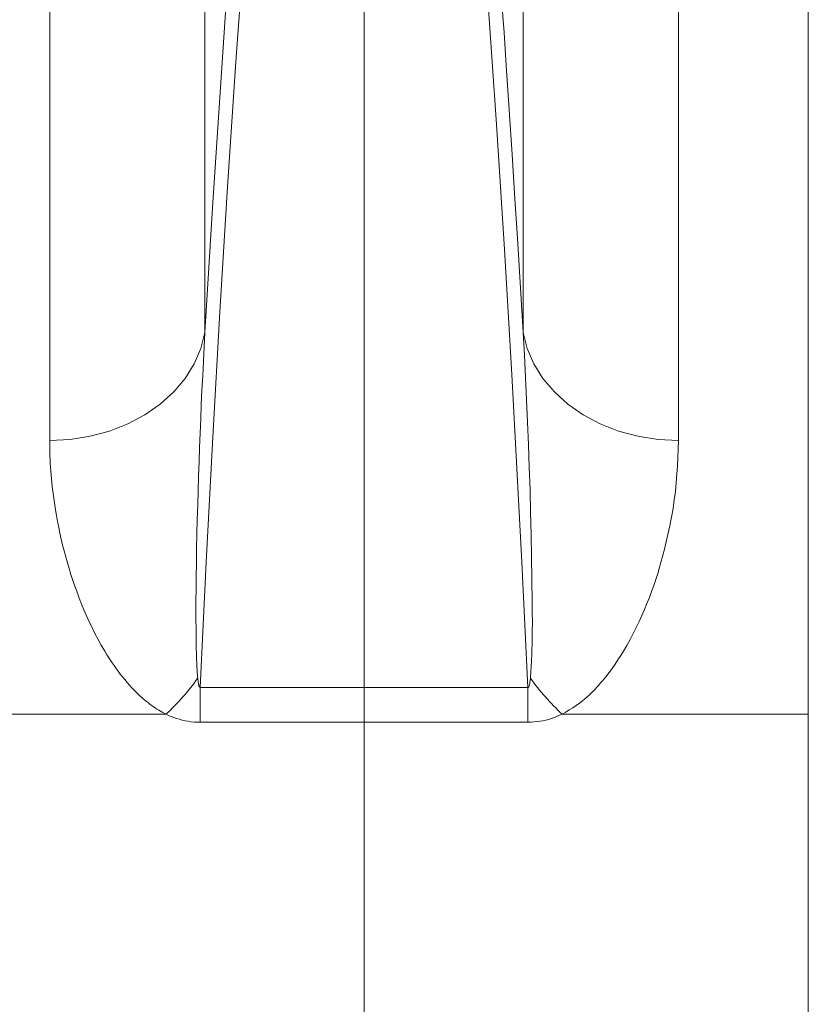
# Model space of a CAD drawing. Extents: x 193 to 943, y 26 to 526.
# Tile 163 of 207: x 369.98 to 372.75, y 118.61 to 122.06. Entities that reach past the tile are written whole.
import ezdxf

# ---------------------------------------------------------------- set-up
doc = ezdxf.new("R2010")
doc.units = 0
doc.layers.get('0').update_dxf_attribs({"lineweight": 25})
doc.layers.add('KG4_HLS_SYA', color=7, linetype='Continuous', lineweight=25)

# ---------------------------------------------------------------- blocks, each defined once
blk = doc.blocks.new('Spline-A069HXT47N', base_point=(371.8868, 119.6255))
at = {"color": 0, "lineweight": -2}
for p, q in [((372.2945, 120.5568), (372.2933, 120.5272)), ((372.2955, 120.5865), (372.2945, 120.5568)), ((372.2933, 120.5272), (372.2918, 120.4974)), ((372.2918, 120.4974), (372.29, 120.4677)), ((372.29, 120.4677), (372.2876, 120.4378)), ((372.2876, 120.4378), (372.2846, 120.4078)), ((372.2846, 120.4078), (372.2808, 120.3777)), ((372.2763, 120.3475), (372.271, 120.3171)), ((372.2808, 120.3777), (372.2763, 120.3475)), ((372.271, 120.3171), (372.2652, 120.2867)), ((372.2652, 120.2867), (372.2586, 120.2562)), ((372.2586, 120.2562), (372.2515, 120.2256)), ((372.2515, 120.2256), (372.2463, 120.2045)), ((372.2408, 120.1834), (372.2351, 120.1623)), ((372.2463, 120.2045), (372.2408, 120.1834)), ((372.229, 120.1411), (372.2225, 120.1199)), ((372.2351, 120.1623), (372.229, 120.1411)), ((372.2225, 120.1199), (372.2158, 120.0987)), ((372.2086, 120.0775), (372.2011, 120.0563)), ((372.2158, 120.0987), (372.2086, 120.0775)), ((372.2011, 120.0563), (372.1932, 120.0351)), ((372.1849, 120.0139), (372.1762, 119.9927)), ((372.1932, 120.0351), (372.1849, 120.0139)), ((372.167, 119.9716), (372.1574, 119.9505)), ((372.1762, 119.9927), (372.167, 119.9716)), ((372.1574, 119.9505), (372.1473, 119.9295)), ((372.1367, 119.9086), (372.1256, 119.8877)), ((372.1473, 119.9295), (372.1367, 119.9086)), ((372.1139, 119.8668), (372.1018, 119.8461)), ((372.1256, 119.8877), (372.1139, 119.8668)), ((372.0925, 119.831), (372.0829, 119.816)), ((372.1018, 119.8461), (372.0925, 119.831)), ((372.0729, 119.801), (372.0625, 119.7862)), ((372.0829, 119.816), (372.0729, 119.801)), ((372.0516, 119.7715), (372.0403, 119.7569)), ((372.0625, 119.7862), (372.0516, 119.7715)), ((372.0156, 119.7277), (372.0091, 119.7205)), ((372.022, 119.7349), (372.0156, 119.7277)), ((372.0283, 119.7422), (372.022, 119.7349)), ((372.0344, 119.7496), (372.0283, 119.7422)), ((372.0403, 119.7569), (372.0344, 119.7496)), ((371.9815, 119.6924), (371.9741, 119.6856)), ((371.9887, 119.6993), (371.9815, 119.6924)), ((371.9957, 119.7063), (371.9887, 119.6993)), ((372.0025, 119.7134), (371.9957, 119.7063)), ((372.0091, 119.7205), (372.0025, 119.7134)), ((371.9359, 119.656), (371.9239, 119.6482)), ((371.9474, 119.6641), (371.9359, 119.656)), ((371.9585, 119.6725), (371.9474, 119.6641)), ((371.9665, 119.6789), (371.9585, 119.6725)), ((371.9741, 119.6856), (371.9665, 119.6789)), ((371.8993, 119.633), (371.8868, 119.6255)), ((371.9117, 119.6405), (371.8993, 119.633)), ((371.9239, 119.6482), (371.9117, 119.6405))]:
    blk.add_line(p, q, dxfattribs=at)
blk = doc.blocks.new('Polylinie-A069HXWM7N', base_point=(371.7504, 120.5865))
at = {"color": 0, "lineweight": -2}
for p, q in [((371.7504, 120.9652), (371.7645, 120.9093)), ((371.7645, 120.9093), (371.7877, 120.8553)), ((371.7877, 120.8553), (371.8195, 120.8042)), ((371.8195, 120.8042), (371.8595, 120.7569)), ((371.8595, 120.7569), (371.907, 120.714)), ((371.907, 120.714), (371.961, 120.6765)), ((371.961, 120.6765), (372.0208, 120.6448)), ((372.0208, 120.6448), (372.0853, 120.6196)), ((372.0853, 120.6196), (372.1533, 120.6013)), ((372.1533, 120.6013), (372.2238, 120.5902)), ((372.2238, 120.5902), (372.2955, 120.5865))]:
    blk.add_line(p, q, dxfattribs=at)
blk = doc.blocks.new('Spline-A069HXWQ7N', base_point=(371.6603, 120.9652))
at = {"color": 0, "lineweight": -2}
for p, q in [((371.6603, 122.3356), (371.6614, 122.3212)), ((371.6614, 122.3212), (371.6624, 122.3068)), ((371.6624, 122.3068), (371.6634, 122.2924)), ((371.6634, 122.2924), (371.6645, 122.278)), ((371.6645, 122.278), (371.6655, 122.2636)), ((371.6655, 122.2636), (371.6665, 122.2492)), ((371.6665, 122.2492), (371.6706, 122.1916)), ((371.6706, 122.1916), (371.6747, 122.1339)), ((371.6747, 122.1339), (371.6787, 122.0763)), ((371.6787, 122.0763), (371.6828, 122.0187)), ((371.6828, 122.0187), (371.6867, 121.9611)), ((371.6867, 121.9611), (371.6907, 121.9034)), ((371.6907, 121.9034), (371.7011, 121.7471)), ((371.7011, 121.7471), (371.7113, 121.5907)), ((371.7113, 121.5907), (371.7212, 121.4344)), ((371.7212, 121.4344), (371.731, 121.278)), ((371.731, 121.278), (371.7407, 121.1216)), ((371.7407, 121.1216), (371.7504, 120.9652))]:
    blk.add_line(p, q, dxfattribs=at)
blk = doc.blocks.new('Spline-A069HXXW7N', base_point=(371.7668, 119.7194))
at = {"color": 0, "lineweight": -2}
for p, q in [((371.7704, 119.7229), (371.7711, 119.725)), ((371.7711, 119.725), (371.7718, 119.7271)), ((371.7718, 119.7271), (371.7723, 119.7293)), ((371.7723, 119.7293), (371.7728, 119.7315)), ((371.7728, 119.7315), (371.7731, 119.7336)), ((371.7731, 119.7336), (371.7735, 119.7358)), ((371.7735, 119.7358), (371.7739, 119.7385)), ((371.7739, 119.7385), (371.7742, 119.7411)), ((371.7742, 119.7411), (371.7745, 119.7438)), ((371.7745, 119.7438), (371.7749, 119.7464)), ((371.7749, 119.7464), (371.7752, 119.7491)), ((371.7752, 119.7491), (371.7755, 119.7517)), ((371.7668, 119.7195), (371.7669, 119.7195)), ((371.7669, 119.7195), (371.767, 119.7195)), ((371.767, 119.7195), (371.7671, 119.7194)), ((371.7671, 119.7194), (371.7672, 119.7194)), ((371.7672, 119.7194), (371.7673, 119.7194)), ((371.7673, 119.7194), (371.7674, 119.7194)), ((371.7674, 119.7194), (371.7674, 119.7194)), ((371.7674, 119.7194), (371.7675, 119.7194)), ((371.7675, 119.7194), (371.7676, 119.7194)), ((371.7676, 119.7194), (371.7677, 119.7194)), ((371.7677, 119.7194), (371.7678, 119.7195)), ((371.7677, 119.7194), (371.7677, 119.7194)), ((371.7678, 119.7195), (371.7679, 119.7195)), ((371.7679, 119.7195), (371.768, 119.7195)), ((371.768, 119.7195), (371.7681, 119.7196)), ((371.7681, 119.7196), (371.7682, 119.7197)), ((371.7681, 119.7196), (371.7681, 119.7196)), ((371.7682, 119.7197), (371.7683, 119.7197)), ((371.7683, 119.7197), (371.7684, 119.7198)), ((371.7684, 119.7198), (371.7685, 119.7199)), ((371.7685, 119.7199), (371.7686, 119.72)), ((371.7686, 119.72), (371.7688, 119.7201)), ((371.7688, 119.7201), (371.7689, 119.7202)), ((371.7689, 119.7202), (371.769, 119.7203)), ((371.769, 119.7203), (371.7693, 119.7207)), ((371.7693, 119.7207), (371.7695, 119.7211)), ((371.7695, 119.7211), (371.7698, 119.7215)), ((371.7698, 119.7215), (371.77, 119.722)), ((371.77, 119.722), (371.7702, 119.7224)), ((371.7702, 119.7224), (371.7704, 119.7229))]:
    blk.add_line(p, q, dxfattribs=at)
blk = doc.blocks.new('Spline-A069HXXY7N', base_point=(371.7504, 119.7517))
at = {"color": 0, "lineweight": -2}
for p, q in [((371.7543, 120.8865), (371.7504, 120.9652)), ((371.7581, 120.8077), (371.7543, 120.8865)), ((371.7619, 120.729), (371.7581, 120.8077)), ((371.7654, 120.6502), (371.7619, 120.729)), ((371.7686, 120.5714), (371.7654, 120.6502)), ((371.7716, 120.4925), (371.7686, 120.5714)), ((371.7741, 120.4137), (371.7716, 120.4925)), ((371.7763, 120.3348), (371.7741, 120.4137)), ((371.7781, 120.2558), (371.7763, 120.3348)), ((371.7796, 120.1769), (371.7781, 120.2558)), ((371.7808, 120.0978), (371.7796, 120.1769)), ((371.7817, 120.0188), (371.7808, 120.0978)), ((371.782, 119.9835), (371.7817, 120.0188)), ((371.7822, 119.9483), (371.782, 119.9835)), ((371.7821, 119.9131), (371.7822, 119.9483)), ((371.7816, 119.8779), (371.7821, 119.9131)), ((371.7807, 119.8427), (371.7816, 119.8779)), ((371.7791, 119.8075), (371.7807, 119.8427)), ((371.778, 119.7889), (371.7786, 119.7982)), ((371.7786, 119.7982), (371.7791, 119.8075)), ((371.7755, 119.7517), (371.7761, 119.761)), ((371.7761, 119.761), (371.7768, 119.7703)), ((371.7768, 119.7703), (371.7774, 119.7796)), ((371.7774, 119.7796), (371.778, 119.7889))]:
    blk.add_line(p, q, dxfattribs=at)
blk = doc.blocks.new('Spline-A069HXY07N', base_point=(371.6107, 119.7195))
at = {"color": 0, "lineweight": -2}
for p, q in [((371.626, 122.1355), (371.6108, 122.355)), ((371.641, 121.9159), (371.626, 122.1355)), ((371.6559, 121.6964), (371.641, 121.9159)), ((371.6703, 121.4768), (371.6559, 121.6964)), ((371.6843, 121.2572), (371.6703, 121.4768)), ((371.6977, 121.0376), (371.6843, 121.2572)), ((371.7103, 120.8179), (371.6977, 121.0376)), ((371.7224, 120.5983), (371.7103, 120.8179)), ((371.7339, 120.3786), (371.7224, 120.5983)), ((371.7451, 120.1589), (371.7339, 120.3786)), ((371.756, 119.9392), (371.7451, 120.1589)), ((371.7668, 119.7195), (371.756, 119.9392))]:
    blk.add_line(p, q, dxfattribs=at)
blk = doc.blocks.new('Kreis-A069HXY47N', base_point=(371.7755, 119.6255))
at = {"color": 0, "lineweight": -2}
blk.add_ellipse((372.4941, 120.2732), major_axis=(-0.7186, -0.5215), ratio=1, start_param=0, end_param=0.189857, dxfattribs=at)
blk = doc.blocks.new('Spline-A069HXYI7N', base_point=(371.7668, 119.5969))
at = {"color": 0, "lineweight": -2}
for p, q in [((371.8775, 119.6214), (371.868, 119.6175)), ((371.8868, 119.6255), (371.8775, 119.6214)), ((371.7775, 119.5976), (371.7668, 119.5969)), ((371.788, 119.5985), (371.7775, 119.5976)), ((371.7985, 119.5995), (371.788, 119.5985)), ((371.8088, 119.6008), (371.7985, 119.5995)), ((371.819, 119.6024), (371.8088, 119.6008)), ((371.829, 119.6044), (371.819, 119.6024)), ((371.8391, 119.6071), (371.829, 119.6044)), ((371.8489, 119.6102), (371.8391, 119.6071)), ((371.8585, 119.6137), (371.8489, 119.6102)), ((371.868, 119.6175), (371.8585, 119.6137))]:
    blk.add_line(p, q, dxfattribs=at)
blk = doc.blocks.new('Spline-A069HYA67N', base_point=(370.632, 120.9652))
at = {"color": 0, "lineweight": -2}
for p, q in [((370.7059, 122.1073), (370.7221, 122.3356)), ((370.6901, 121.8789), (370.7059, 122.1073)), ((370.6748, 121.6505), (370.6901, 121.8789)), ((370.6601, 121.4221), (370.6748, 121.6505)), ((370.6458, 121.1937), (370.6601, 121.4221)), ((370.6321, 120.9652), (370.6458, 121.1937))]:
    blk.add_line(p, q, dxfattribs=at)
blk = doc.blocks.new('Polylinie-A069HYAI7N', base_point=(370.0869, 120.5865))
at = {"color": 0, "lineweight": -2}
for p, q in [((370.6321, 120.9652), (370.6179, 120.9093)), ((370.6179, 120.9093), (370.5947, 120.8553)), ((370.5947, 120.8553), (370.5629, 120.8042)), ((370.5629, 120.8042), (370.5229, 120.7569)), ((370.5229, 120.7569), (370.4754, 120.714)), ((370.4754, 120.714), (370.4214, 120.6765)), ((370.4214, 120.6765), (370.3616, 120.6448)), ((370.3616, 120.6448), (370.2971, 120.6196)), ((370.1586, 120.5902), (370.0869, 120.5865)), ((370.2291, 120.6013), (370.1586, 120.5902)), ((370.2971, 120.6196), (370.2291, 120.6013))]:
    blk.add_line(p, q, dxfattribs=at)
blk = doc.blocks.new('Spline-A069HYAK7N', base_point=(370.0869, 119.6255))
at = {"color": 0, "lineweight": -2}
for p, q in [((370.0875, 120.5464), (370.0869, 120.5865)), ((370.0891, 120.5061), (370.0875, 120.5464)), ((370.092, 120.4657), (370.0891, 120.5061)), ((370.0959, 120.425), (370.092, 120.4657)), ((370.101, 120.3842), (370.0959, 120.425)), ((370.1072, 120.3431), (370.101, 120.3842)), ((370.1107, 120.3225), (370.1072, 120.3431)), ((370.1144, 120.3019), (370.1107, 120.3225)), ((370.1185, 120.2813), (370.1144, 120.3019)), ((370.1228, 120.2607), (370.1185, 120.2813)), ((370.1275, 120.24), (370.1228, 120.2607)), ((370.1324, 120.2193), (370.1275, 120.24)), ((370.1376, 120.1987), (370.1324, 120.2193)), ((370.1431, 120.178), (370.1376, 120.1987)), ((370.1489, 120.1573), (370.1431, 120.178)), ((370.1551, 120.1366), (370.1489, 120.1573)), ((370.1615, 120.1159), (370.1551, 120.1366)), ((370.1683, 120.0951), (370.1615, 120.1159)), ((370.1754, 120.0744), (370.1683, 120.0951)), ((370.1828, 120.0537), (370.1754, 120.0744)), ((370.1906, 120.033), (370.1828, 120.0537)), ((370.1988, 120.0122), (370.1906, 120.033)), ((370.2073, 119.9915), (370.1988, 120.0122)), ((370.2163, 119.9708), (370.2073, 119.9915)), ((370.2257, 119.9501), (370.2163, 119.9708)), ((370.2356, 119.9294), (370.2257, 119.9501)), ((370.2459, 119.9087), (370.2356, 119.9294)), ((370.2567, 119.8881), (370.2459, 119.9087)), ((370.2682, 119.8675), (370.2567, 119.8881)), ((370.2802, 119.8469), (370.2682, 119.8675)), ((370.2864, 119.8367), (370.2802, 119.8469)), ((370.2928, 119.8265), (370.2864, 119.8367)), ((370.2994, 119.8163), (370.2928, 119.8265)), ((370.3061, 119.8062), (370.2994, 119.8163)), ((370.313, 119.7961), (370.3061, 119.8062)), ((370.32, 119.7861), (370.313, 119.7961)), ((370.3273, 119.7762), (370.32, 119.7861)), ((370.3347, 119.7663), (370.3273, 119.7762)), ((370.3424, 119.7565), (370.3347, 119.7663)), ((370.3503, 119.7468), (370.3424, 119.7565)), ((370.3585, 119.7372), (370.3503, 119.7468)), ((370.3668, 119.7276), (370.3585, 119.7372)), ((370.3755, 119.7181), (370.3668, 119.7276)), ((370.3845, 119.7088), (370.3755, 119.7181)), ((370.3937, 119.6995), (370.3845, 119.7088)), ((370.4034, 119.6904), (370.3937, 119.6995)), ((370.4134, 119.6814), (370.4034, 119.6904)), ((370.4238, 119.6725), (370.4134, 119.6814)), ((370.4292, 119.6682), (370.4238, 119.6725)), ((370.4346, 119.6639), (370.4292, 119.6682)), ((370.4402, 119.6597), (370.4346, 119.6639)), ((370.4459, 119.6555), (370.4402, 119.6597)), ((370.4516, 119.6515), (370.4459, 119.6555)), ((370.4575, 119.6475), (370.4516, 119.6515)), ((370.4635, 119.6436), (370.4575, 119.6475)), ((370.4697, 119.6398), (370.4635, 119.6436)), ((370.4759, 119.636), (370.4697, 119.6398)), ((370.4823, 119.6324), (370.4759, 119.636)), ((370.4889, 119.6289), (370.4823, 119.6324)), ((370.4956, 119.6255), (370.4889, 119.6289))]:
    blk.add_line(p, q, dxfattribs=at)
blk = doc.blocks.new('Spline-A069HYDO7N', base_point=(370.6006, 119.7517))
at = {"color": 0, "lineweight": -2}
for p, q in [((370.6321, 120.9652), (370.6293, 120.9148)), ((370.6293, 120.9148), (370.6267, 120.8644)), ((370.6267, 120.8644), (370.6242, 120.814)), ((370.6242, 120.814), (370.6218, 120.7636)), ((370.6218, 120.7636), (370.6195, 120.7131)), ((370.6195, 120.7131), (370.6174, 120.6626)), ((370.6174, 120.6626), (370.6153, 120.6121)), ((370.6153, 120.6121), (370.6133, 120.5616)), ((370.6133, 120.5616), (370.6115, 120.5111)), ((370.6115, 120.5111), (370.6098, 120.4606)), ((370.6098, 120.4606), (370.6082, 120.4101)), ((370.6082, 120.4101), (370.6067, 120.3595)), ((370.6067, 120.3595), (370.6053, 120.3089)), ((370.6053, 120.3089), (370.6041, 120.2583)), ((370.6041, 120.2583), (370.6031, 120.2077)), ((370.6031, 120.2077), (370.6022, 120.1571)), ((370.6022, 120.1571), (370.6014, 120.1065)), ((370.6014, 120.1065), (370.6009, 120.0558)), ((370.6009, 120.0558), (370.6007, 120.0305)), ((370.6007, 120.0305), (370.6006, 120.0051)), ((370.6006, 120.0051), (370.6006, 119.9798)), ((370.6006, 119.9798), (370.6006, 119.9544)), ((370.6006, 119.9544), (370.6008, 119.9291)), ((370.6008, 119.9291), (370.601, 119.9038)), ((370.601, 119.9038), (370.6012, 119.8911)), ((370.6012, 119.8911), (370.6014, 119.8784)), ((370.6014, 119.8784), (370.6016, 119.8657)), ((370.6016, 119.8657), (370.6019, 119.8531)), ((370.6019, 119.8531), (370.6022, 119.8404)), ((370.6022, 119.8404), (370.6026, 119.8277)), ((370.6026, 119.8277), (370.6028, 119.8214)), ((370.6028, 119.8214), (370.603, 119.815)), ((370.603, 119.815), (370.6033, 119.8087)), ((370.6033, 119.8087), (370.6035, 119.8024)), ((370.6035, 119.8024), (370.6038, 119.796)), ((370.6038, 119.796), (370.6042, 119.7897)), ((370.6042, 119.7897), (370.6045, 119.7834)), ((370.6045, 119.7834), (370.6049, 119.777)), ((370.6049, 119.777), (370.6053, 119.7707)), ((370.6053, 119.7707), (370.6058, 119.7644)), ((370.6058, 119.7644), (370.6063, 119.758)), ((370.6063, 119.758), (370.6069, 119.7517))]:
    blk.add_line(p, q, dxfattribs=at)
blk = doc.blocks.new('Spline-A069HYDQ7N', base_point=(370.6069, 119.7194))
at = {"color": 0, "lineweight": -2}
for p, q in [((370.6069, 119.7517), (370.6072, 119.7489)), ((370.6072, 119.7489), (370.6075, 119.746)), ((370.6075, 119.746), (370.6079, 119.7432)), ((370.6079, 119.7432), (370.6083, 119.7404)), ((370.6083, 119.7404), (370.6087, 119.7375)), ((370.6087, 119.7375), (370.6091, 119.7347)), ((370.6091, 119.7347), (370.6094, 119.7333)), ((370.6094, 119.7333), (370.6096, 119.7319)), ((370.6096, 119.7319), (370.6099, 119.7305)), ((370.6099, 119.7305), (370.6102, 119.7291)), ((370.6102, 119.7291), (370.6106, 119.7277)), ((370.6106, 119.7277), (370.6109, 119.7263)), ((370.6109, 119.7263), (370.6111, 119.7256)), ((370.6111, 119.7256), (370.6113, 119.7249)), ((370.6113, 119.7249), (370.6115, 119.7242)), ((370.6115, 119.7242), (370.6118, 119.7235)), ((370.6118, 119.7235), (370.6121, 119.7229)), ((370.6121, 119.7229), (370.6123, 119.7222)), ((370.6123, 119.7222), (370.6125, 119.7219)), ((370.6125, 119.7219), (370.6127, 119.7215)), ((370.6127, 119.7215), (370.6128, 119.7212)), ((370.6128, 119.7212), (370.613, 119.7209)), ((370.613, 119.7209), (370.6132, 119.7206)), ((370.6132, 119.7206), (370.6135, 119.7203)), ((370.6135, 119.7203), (370.6136, 119.7202)), ((370.6136, 119.7202), (370.6137, 119.72)), ((370.6137, 119.72), (370.6139, 119.7199)), ((370.6139, 119.7199), (370.614, 119.7198)), ((370.614, 119.7198), (370.6142, 119.7197)), ((370.6142, 119.7197), (370.6144, 119.7196)), ((370.6144, 119.7196), (370.6146, 119.7195)), ((370.6146, 119.7195), (370.6147, 119.7195)), ((370.6147, 119.7195), (370.6148, 119.7194)), ((370.6148, 119.7194), (370.6149, 119.7194)), ((370.6149, 119.7194), (370.615, 119.7194)), ((370.615, 119.7194), (370.6152, 119.7194)), ((370.6152, 119.7194), (370.6153, 119.7194)), ((370.6153, 119.7194), (370.6154, 119.7194)), ((370.6154, 119.7194), (370.6155, 119.7195)), ((370.6155, 119.7195), (370.6156, 119.7195))]:
    blk.add_line(p, q, dxfattribs=at)
blk = doc.blocks.new('Spline-A069HYDS7N', base_point=(370.6156, 119.7195))
at = {"color": 0, "lineweight": -2}
for p, q in [((370.7717, 122.355), (370.7409, 121.916)), ((370.7409, 121.916), (370.7119, 121.4768)), ((370.7119, 121.4768), (370.6847, 121.0376)), ((370.6847, 121.0376), (370.6596, 120.5984)), ((370.6596, 120.5984), (370.6365, 120.159)), ((370.6365, 120.159), (370.6156, 119.7195))]:
    blk.add_line(p, q, dxfattribs=at)
blk = doc.blocks.new('Kreis-A069HYDY7N', base_point=(370.4956, 119.6255))
at = {"color": 0, "lineweight": -2}
blk.add_ellipse((369.8884, 120.2732), major_axis=(0.6072, -0.6478), ratio=1, start_param=0, end_param=0.189857, dxfattribs=at)
blk = doc.blocks.new('Spline-A069HYFW7N', base_point=(370.4956, 119.5969))
at = {"color": 0, "lineweight": -2}
for p, q in [((370.5045, 119.6213), (370.4956, 119.6255)), ((370.5137, 119.6174), (370.5045, 119.6213)), ((370.523, 119.6138), (370.5137, 119.6174)), ((370.5326, 119.6104), (370.523, 119.6138)), ((370.5424, 119.6074), (370.5326, 119.6104)), ((370.5525, 119.6047), (370.5424, 119.6074)), ((370.5627, 119.6023), (370.5525, 119.6047)), ((370.5731, 119.6004), (370.5627, 119.6023)), ((370.5835, 119.5989), (370.5731, 119.6004)), ((370.5941, 119.5978), (370.5835, 119.5989)), ((370.6048, 119.5971), (370.5941, 119.5978)), ((370.6156, 119.5969), (370.6048, 119.5971))]:
    blk.add_line(p, q, dxfattribs=at)

msp = doc.modelspace()

# ---------------------------------------------------------------- linework, layer by layer
at = {"layer": 'KG4_HLS_SYA', "color": 8, "linetype": 'Continuous', "lineweight": 9, "ltscale": 0.13, "true_color": 0x808080}
for p, q in [((370.6321, 123.8803), (370.6321, 120.9652)), ((371.7504, 120.9652), (371.7504, 123.8796)), ((370.0869, 120.5865), (370.0869, 123.3944)), ((372.2955, 123.3944), (372.2955, 120.5865)), ((372.7515, 119.6255), (372.7515, 122.9193)), ((371.1912, 119.7195), (371.1912, 122.355)), ((370.6156, 119.7195), (371.1912, 119.7195)), ((370.6156, 119.7195), (370.6156, 119.5969)), ((371.1912, 119.5969), (371.1912, 119.7195)), ((371.1912, 119.7195), (371.7668, 119.7195)), ((371.7668, 119.7195), (371.7668, 119.5969)), ((370.4956, 119.6255), (369.5679, 119.6255)), ((372.7515, 119.6255), (371.8868, 119.6255)), ((372.7515, 115.9449), (372.7515, 119.6255)), ((371.1912, 119.5969), (370.6156, 119.5969)), ((371.1912, 115.9449), (371.1912, 119.5969)), ((371.7668, 119.5969), (371.1912, 119.5969))]:
    msp.add_line(p, q, dxfattribs=at)

# ---------------------------------------------------------------- block references
for name, p in [('Spline-A069HYDS7N', (370.6156, 119.7195)), ('Spline-A069HXY07N', (371.6107, 119.7195)), ('Spline-A069HYA67N', (370.632, 120.9652)), ('Spline-A069HXWQ7N', (371.6603, 120.9652)), ('Polylinie-A069HYAI7N', (370.0869, 120.5865)), ('Spline-A069HYDO7N', (370.6006, 119.7517)), ('Polylinie-A069HXWM7N', (371.7504, 120.5865)), ('Spline-A069HXXY7N', (371.7504, 119.7517)), ('Spline-A069HYAK7N', (370.0869, 119.6255)), ('Spline-A069HXT47N', (371.8868, 119.6255)), ('Kreis-A069HYDY7N', (370.4956, 119.6255)), ('Spline-A069HYDQ7N', (370.6069, 119.7194)), ('Spline-A069HXXW7N', (371.7668, 119.7194)), ('Kreis-A069HXY47N', (371.7755, 119.6255)), ('Spline-A069HYFW7N', (370.4956, 119.5969)), ('Spline-A069HXYI7N', (371.7668, 119.5969))]:
    msp.add_blockref(name, p, dxfattribs=at)

doc.saveas('drawing.dxf')
